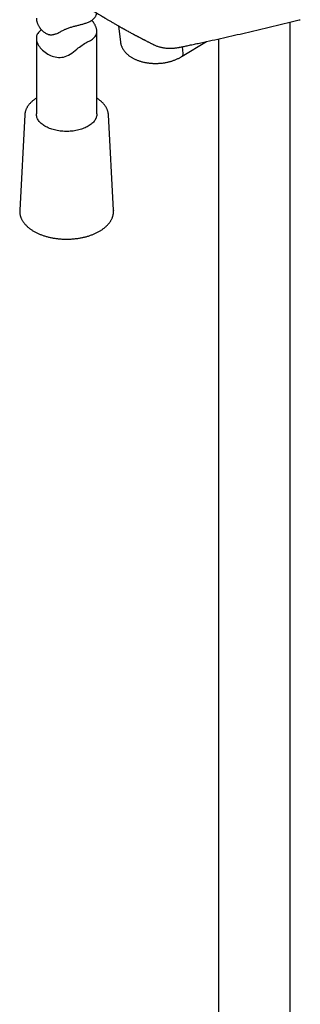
# Model space of a CAD drawing. Header units: millimetres. Extents: x 8 to 1577, y 12 to 2536.
# Tile 3 of 66: x 1329 to 1398, y 319 to 563. Entities that reach past the tile are written whole.
import ezdxf

# ---------------------------------------------------------------- set-up
doc = ezdxf.new("R2010")
doc.units = ezdxf.units.MM

msp = doc.modelspace()

# ---------------------------------------------------------------- linework, layer by layer
at = {"color": 7, "linetype": 'Continuous', "lineweight": 30}
for p, q in [((1353.18, 561.29), (1353.66, 557.28)), ((1395.73, 173.86), (1395.73, 562.23)), ((1347.81, 539.49), (1347.81, 559.89)), ((1332.81, 558.23), (1332.81, 539.49)), ((1368.91, 553.78), (1375, 557.44)), ((1369.21, 554.47), (1369, 556.14)), ((1377.93, 558.09), (1377.93, 173.55)), ((1369.21, 554.47), (1369.21, 554.46)), ((1329.94, 539.28), (1328.68, 515.63)), ((1350.67, 539.28), (1350.67, 539.3)), ((1351.93, 515.63), (1350.67, 539.28)), ((1351.93, 515.63), (1351.93, 515.56))]:
    msp.add_line(p, q, dxfattribs=at)
at = {"color": 7, "linetype": 'Continuous', "lineweight": 30, "flags": 128}
for points in [[(1334.07, 560.33), (1333.95, 560.26), (1333.66, 560.02), (1333.47, 559.85), (1333.31, 559.66), (1333.17, 559.46), (1333.05, 559.25), (1332.95, 559.04), (1332.88, 558.81), (1332.83, 558.59), (1332.81, 558.36), (1332.81, 558.12), (1332.83, 557.88), (1332.88, 557.63), (1332.94, 557.38), (1333.06, 557.06), (1333.21, 556.75), (1333.38, 556.46), (1333.57, 556.17), (1333.78, 555.9), (1334.06, 555.57), (1334.36, 555.28), (1334.66, 555.02), (1334.99, 554.76), (1335.32, 554.53), (1335.64, 554.33), (1335.98, 554.14), (1336.34, 553.98), (1336.71, 553.83), (1337.09, 553.7), (1337.49, 553.6), (1337.9, 553.53), (1338.31, 553.49), (1338.73, 553.48), (1339.16, 553.52), (1339.57, 553.59), (1339.98, 553.7), (1340.38, 553.85), (1340.76, 554.04), (1341.18, 554.29), (1341.58, 554.56), (1342, 554.87), (1342.41, 555.2), (1342.8, 555.51), (1343.2, 555.83), (1343.5, 556.07), (1343.81, 556.3), (1344.13, 556.52), (1344.44, 556.73), (1344.75, 556.92), (1345.06, 557.09), (1345.35, 557.26), (1345.64, 557.41), (1345.92, 557.56), (1346.19, 557.72), (1346.44, 557.87), (1346.7, 558.03), (1346.92, 558.2), (1347.17, 558.41), (1347.38, 558.64), (1347.55, 558.89), (1347.68, 559.16), (1347.74, 559.35), (1347.78, 559.56), (1347.8, 559.78), (1347.8, 560), (1347.8, 560)], [(1347.81, 539.49), (1347.8, 539.29), (1347.77, 539.08), (1347.73, 538.87), (1347.67, 538.67), (1347.59, 538.46), (1347.5, 538.26), (1347.38, 538.06), (1347.26, 537.86), (1347.11, 537.67), (1346.95, 537.48), (1346.78, 537.3), (1346.59, 537.12), (1346.38, 536.95), (1346.16, 536.78), (1345.93, 536.62), (1345.68, 536.47), (1345.42, 536.33), (1345.15, 536.19), (1344.87, 536.05), (1344.58, 535.93), (1344.27, 535.82), (1343.96, 535.71), (1343.64, 535.61), (1343.31, 535.52), (1342.98, 535.45), (1342.63, 535.38), (1342.29, 535.32), (1341.94, 535.26), (1341.58, 535.22), (1341.22, 535.19), (1340.86, 535.17), (1340.5, 535.16), (1340.14, 535.16), (1339.77, 535.17), (1339.41, 535.19), (1339.05, 535.22), (1338.7, 535.26), (1338.35, 535.31), (1338, 535.37), (1337.66, 535.44), (1337.32, 535.52), (1336.99, 535.61), (1336.67, 535.7), (1336.36, 535.81), (1336.05, 535.92), (1335.76, 536.05), (1335.48, 536.18), (1335.21, 536.32), (1334.95, 536.46), (1334.7, 536.62), (1334.47, 536.78), (1334.24, 536.94), (1334.04, 537.11), (1333.85, 537.29), (1333.67, 537.47), (1333.51, 537.66), (1333.36, 537.85), (1333.23, 538.05), (1333.12, 538.25), (1333.03, 538.45), (1332.95, 538.65), (1332.89, 538.86), (1332.84, 539.07), (1332.82, 539.28), (1332.81, 539.49), (1332.81, 539.49)]]:
    msp.add_lwpolyline(points, dxfattribs=at)
at = {"color": 7, "linetype": 'Continuous', "lineweight": 30}
for points, knots in [([(1343, 567.55), (1343.05, 567.52), (1343.18, 567.43), (1343.38, 567.3), (1343.6, 567.16), (1343.78, 567.04), (1343.92, 566.95), (1344.07, 566.85), (1344.26, 566.72), (1344.53, 566.55), (1344.85, 566.34), (1345.22, 566.1), (1345.61, 565.85), (1345.98, 565.61), (1346.34, 565.38), (1346.72, 565.15), (1347.12, 564.9), (1347.54, 564.64), (1347.97, 564.37), (1348.34, 564.14), (1348.65, 563.96), (1348.86, 563.82), (1349.05, 563.71), (1349.2, 563.62), (1349.34, 563.53), (1349.51, 563.43), (1349.7, 563.32), (1349.92, 563.19), (1350.14, 563.05), (1350.39, 562.9), (1350.68, 562.74), (1351, 562.55), (1351.33, 562.35), (1351.7, 562.13), (1352.06, 561.93), (1352.4, 561.73), (1352.7, 561.56), (1353, 561.39), (1353.29, 561.22), (1353.56, 561.07), (1353.81, 560.93), (1354.02, 560.81), (1354.18, 560.72), (1354.3, 560.65), (1354.43, 560.58), (1354.57, 560.5), (1354.74, 560.41), (1354.94, 560.3), (1355.21, 560.15), (1355.55, 559.96), (1355.94, 559.75), (1356.33, 559.54), (1356.65, 559.36), (1356.89, 559.23), (1357.05, 559.15), (1357.19, 559.08), (1357.3, 559.02), (1357.41, 558.96), (1357.55, 558.89), (1357.71, 558.8), (1357.9, 558.7), (1358.11, 558.59), (1358.32, 558.48), (1358.54, 558.36), (1358.75, 558.26), (1358.93, 558.16), (1359.08, 558.08), (1359.2, 558.02), (1359.31, 557.96), (1359.44, 557.9), (1359.59, 557.82), (1359.79, 557.72), (1360.03, 557.6), (1360.3, 557.46), (1360.57, 557.32), (1360.84, 557.18), (1361.11, 557.05), (1361.39, 556.91), (1361.63, 556.79), (1361.78, 556.71), (1361.83, 556.69)], [0, 0, 0, 0, 0.007733, 0.021887, 0.033899, 0.043768, 0.051494, 0.057085, 0.069074, 0.08272, 0.101128, 0.121887, 0.144977, 0.163872, 0.183676, 0.204389, 0.226012, 0.248547, 0.271993, 0.295834, 0.309521, 0.321262, 0.331057, 0.338905, 0.346052, 0.354205, 0.365119, 0.377143, 0.389215, 0.401243, 0.418348, 0.435364, 0.453279, 0.473146, 0.494977, 0.510175, 0.526188, 0.542008, 0.557033, 0.571262, 0.584695, 0.596568, 0.604075, 0.609984, 0.616047, 0.623566, 0.632544, 0.64298, 0.654653, 0.675286, 0.695843, 0.716323, 0.736526, 0.745914, 0.754113, 0.76112, 0.766937, 0.772105, 0.778574, 0.787313, 0.797682, 0.808503, 0.819487, 0.830636, 0.841882, 0.851758, 0.859077, 0.864738, 0.870103, 0.876678, 0.884465, 0.893464, 0.907332, 0.921603, 0.93562, 0.949383, 0.962891, 0.976618, 0.991923, 1, 1, 1, 1]), ([(1332.81, 563.18), (1332.81, 563.14), (1332.81, 563.02), (1332.83, 562.82), (1332.87, 562.57), (1332.93, 562.3), (1333.02, 562.04), (1333.13, 561.77), (1333.25, 561.52), (1333.41, 561.22), (1333.63, 560.87), (1333.9, 560.52), (1334.17, 560.22), (1334.44, 559.96), (1334.73, 559.73), (1335.04, 559.53), (1335.34, 559.37), (1335.63, 559.25), (1335.9, 559.17), (1336.17, 559.12), (1336.45, 559.1), (1336.72, 559.11), (1336.99, 559.15), (1337.26, 559.21), (1337.58, 559.31), (1337.94, 559.45), (1338.35, 559.64), (1338.76, 559.85), (1339.16, 560.06), (1339.51, 560.23), (1339.82, 560.39), (1340.13, 560.53), (1340.48, 560.67), (1340.88, 560.82), (1341.29, 560.96), (1341.71, 561.08), (1342.13, 561.2), (1342.54, 561.31), (1342.95, 561.41), (1343.36, 561.51), (1343.75, 561.61), (1344.14, 561.71), (1344.53, 561.82), (1344.92, 561.94), (1345.31, 562.08), (1345.71, 562.24), (1346.1, 562.43), (1346.45, 562.63), (1346.74, 562.83), (1346.97, 563.02), (1347.15, 563.21), (1347.32, 563.4), (1347.46, 563.6), (1347.58, 563.82), (1347.67, 564.04), (1347.74, 564.26), (1347.77, 564.41), (1347.78, 564.49)], [0, 0, 0, 0, 0.008316, 0.025135, 0.042015, 0.059007, 0.076058, 0.093167, 0.108836, 0.124545, 0.149796, 0.175203, 0.194249, 0.212875, 0.231584, 0.2504, 0.269346, 0.283423, 0.297584, 0.311851, 0.326234, 0.340297, 0.354457, 0.368696, 0.382991, 0.404875, 0.426842, 0.45104, 0.471117, 0.491241, 0.504563, 0.51792, 0.535905, 0.554033, 0.572322, 0.590764, 0.608719, 0.626799, 0.645002, 0.66331, 0.681155, 0.7, 0.718929, 0.739461, 0.760086, 0.784357, 0.80877, 0.833401, 0.858331, 0.876045, 0.89387, 0.911753, 0.929751, 0.947811, 0.965936, 0.983084, 1, 1, 1, 1]), ([(1347.8, 560), (1347.8, 560.08), (1347.79, 560.24), (1347.74, 560.48), (1347.68, 560.73), (1347.59, 560.99), (1347.49, 561.26), (1347.36, 561.52), (1347.22, 561.77), (1347.04, 562.06), (1346.82, 562.38), (1346.62, 562.6), (1346.54, 562.7)], [0, 0, 0, 0, 0.093693, 0.188182, 0.282672, 0.378127, 0.473583, 0.569526, 0.657507, 0.745489, 0.887532, 1, 1, 1, 1]), ([(1361.84, 556.69), (1361.9, 556.66), (1362.06, 556.57), (1362.35, 556.45), (1362.68, 556.32), (1363.03, 556.2), (1363.39, 556.09), (1363.75, 556), (1364.11, 555.93), (1364.49, 555.86), (1364.87, 555.81), (1365.25, 555.78), (1365.64, 555.76), (1366.03, 555.75), (1366.43, 555.76), (1366.83, 555.79), (1367.24, 555.83), (1367.65, 555.88), (1367.98, 555.93), (1368.23, 555.98), (1368.38, 556.01), (1368.78, 556.09), (1369.46, 556.23), (1370.5, 556.46), (1371.65, 556.71), (1373.41, 557.09), (1375.68, 557.58), (1378.46, 558.2), (1381.23, 558.82), (1383.99, 559.45), (1386.74, 560.09), (1389.48, 560.73), (1392.21, 561.38), (1394.93, 562.03), (1396.94, 562.52), (1398.03, 562.79), (1398.22, 562.84)], [0, 0, 0, 0, 0.005528, 0.015772, 0.026017, 0.036272, 0.046546, 0.056853, 0.067202, 0.077603, 0.088064, 0.098543, 0.108988, 0.11945, 0.129943, 0.140479, 0.151069, 0.161725, 0.172458, 0.176987, 0.180803, 0.184575, 0.208617, 0.235223, 0.268997, 0.302033, 0.377794, 0.453551, 0.529307, 0.60506, 0.680811, 0.756559, 0.832305, 0.90805, 0.983791, 1, 1, 1, 1]), ([(1353.67, 557.28), (1353.67, 557.24), (1353.68, 557.12), (1353.72, 556.91), (1353.78, 556.67), (1353.86, 556.42), (1353.95, 556.18), (1354.06, 555.94), (1354.18, 555.71), (1354.31, 555.48), (1354.46, 555.25), (1354.63, 555.03), (1354.81, 554.81), (1355.01, 554.6), (1355.21, 554.39), (1355.44, 554.19), (1355.67, 554), (1355.92, 553.82), (1356.18, 553.64), (1356.46, 553.47), (1356.74, 553.31), (1357.03, 553.15), (1357.34, 553.01), (1357.65, 552.88), (1357.97, 552.75), (1358.3, 552.64), (1358.63, 552.53), (1358.98, 552.43), (1359.32, 552.35), (1359.67, 552.27), (1360.03, 552.2), (1360.39, 552.14), (1360.76, 552.1), (1361.12, 552.06), (1361.49, 552.03), (1361.87, 552.01), (1362.24, 552), (1362.61, 552), (1362.98, 552.02), (1363.36, 552.04), (1363.73, 552.07), (1364.1, 552.11), (1364.46, 552.16), (1364.83, 552.22), (1365.19, 552.29), (1365.54, 552.37), (1365.9, 552.46), (1366.24, 552.55), (1366.58, 552.66), (1366.92, 552.78), (1367.24, 552.91), (1367.56, 553.04), (1367.88, 553.19), (1368.18, 553.34), (1368.47, 553.51), (1368.72, 553.66), (1368.87, 553.76), (1368.93, 553.8)], [0, 0, 0, 0, 0.007868, 0.024592, 0.04136, 0.0582, 0.075141, 0.092208, 0.109421, 0.1268, 0.144356, 0.162095, 0.18002, 0.198124, 0.216395, 0.234818, 0.253372, 0.272035, 0.290782, 0.309593, 0.328445, 0.347323, 0.366209, 0.38509, 0.403958, 0.422809, 0.441639, 0.460446, 0.479231, 0.497995, 0.516738, 0.535464, 0.554175, 0.572875, 0.591566, 0.610253, 0.628938, 0.647625, 0.666316, 0.685015, 0.703726, 0.722452, 0.741196, 0.759962, 0.778752, 0.797571, 0.81642, 0.835301, 0.854219, 0.873172, 0.892163, 0.91119, 0.930253, 0.949348, 0.968469, 0.98761, 1, 1, 1, 1]), ([(1368.93, 553.8), (1368.95, 553.81), (1369.01, 553.84), (1369.08, 553.94), (1369.16, 554.09), (1369.2, 554.26), (1369.21, 554.39), (1369.21, 554.46)], [0, 0, 0, 0, 0.097228, 0.319696, 0.548613, 0.77108, 1, 1, 1, 1]), ([(1332.81, 543.38), (1332.76, 543.35), (1332.62, 543.27), (1332.4, 543.12), (1332.14, 542.93), (1331.89, 542.73), (1331.66, 542.53), (1331.44, 542.33), (1331.24, 542.12), (1331.05, 541.9), (1330.87, 541.68), (1330.71, 541.45), (1330.56, 541.22), (1330.43, 540.99), (1330.31, 540.76), (1330.21, 540.52), (1330.12, 540.28), (1330.05, 540.04), (1330, 539.8), (1329.96, 539.55), (1329.94, 539.38), (1329.94, 539.29), (1329.94, 539.29)], [0, 0, 0, 0, 0.0270894, 0.0817954, 0.1364984, 0.1911844, 0.2458368, 0.3004358, 0.3549583, 0.4093782, 0.4636675, 0.517797, 0.5717384, 0.6254664, 0.6789605, 0.7322081, 0.7852058, 0.8379611, 0.8904931, 0.942832, 0.995018, 1, 1, 1, 1]), ([(1350.67, 539.3), (1350.67, 539.36), (1350.66, 539.51), (1350.62, 539.73), (1350.58, 539.97), (1350.51, 540.21), (1350.43, 540.45), (1350.34, 540.68), (1350.23, 540.92), (1350.1, 541.15), (1349.96, 541.37), (1349.8, 541.6), (1349.63, 541.82), (1349.45, 542.04), (1349.25, 542.25), (1349.04, 542.45), (1348.81, 542.66), (1348.57, 542.85), (1348.32, 543.04), (1348.07, 543.22), (1347.89, 543.33), (1347.81, 543.38)], [0, 0, 0, 0, 0.039321, 0.091539, 0.143832, 0.196249, 0.248834, 0.30162, 0.354633, 0.407883, 0.461374, 0.515098, 0.569038, 0.623173, 0.677478, 0.731925, 0.786488, 0.84114, 0.895858, 0.950621, 1, 1, 1, 1]), ([(1328.69, 515.64), (1328.68, 515.57), (1328.68, 515.41), (1328.68, 515.17), (1328.7, 514.92), (1328.74, 514.66), (1328.79, 514.41), (1328.86, 514.15), (1328.95, 513.9), (1329.05, 513.65), (1329.16, 513.41), (1329.29, 513.16), (1329.43, 512.92), (1329.59, 512.69), (1329.77, 512.45), (1329.96, 512.22), (1330.16, 512), (1330.38, 511.77), (1330.61, 511.56), (1330.85, 511.35), (1331.11, 511.14), (1331.38, 510.94), (1331.66, 510.75), (1331.95, 510.57), (1332.25, 510.39), (1332.57, 510.22), (1332.89, 510.05), (1333.23, 509.89), (1333.57, 509.74), (1333.93, 509.6), (1334.29, 509.47), (1334.66, 509.34), (1335.03, 509.22), (1335.42, 509.11), (1335.81, 509.01), (1336.2, 508.92), (1336.61, 508.83), (1337.01, 508.76), (1337.42, 508.69), (1337.84, 508.63), (1338.25, 508.59), (1338.68, 508.55), (1339.1, 508.51), (1339.52, 508.49), (1339.95, 508.48), (1340.37, 508.48), (1340.8, 508.48), (1341.22, 508.5), (1341.65, 508.52), (1342.07, 508.56), (1342.49, 508.6), (1342.9, 508.65), (1343.32, 508.71), (1343.73, 508.78), (1344.13, 508.86), (1344.53, 508.95), (1344.93, 509.04), (1345.31, 509.14), (1345.7, 509.26), (1346.07, 509.38), (1346.44, 509.51), (1346.8, 509.64), (1347.15, 509.79), (1347.49, 509.94), (1347.82, 510.1), (1348.14, 510.27), (1348.45, 510.44), (1348.75, 510.62), (1349.04, 510.81), (1349.32, 511.01), (1349.59, 511.21), (1349.84, 511.42), (1350.08, 511.63), (1350.31, 511.85), (1350.52, 512.07), (1350.72, 512.3), (1350.91, 512.53), (1351.08, 512.77), (1351.23, 513.01), (1351.37, 513.26), (1351.5, 513.5), (1351.61, 513.75), (1351.7, 514), (1351.78, 514.26), (1351.84, 514.51), (1351.89, 514.77), (1351.92, 515.02), (1351.93, 515.28), (1351.93, 515.46), (1351.93, 515.57), (1351.93, 515.59)], [0, 0, 0, 0, 0.009035, 0.020153, 0.031269, 0.042391, 0.053528, 0.064689, 0.075882, 0.087112, 0.098383, 0.109698, 0.121056, 0.132457, 0.143899, 0.155376, 0.166886, 0.178423, 0.189983, 0.201562, 0.213154, 0.224757, 0.236366, 0.24798, 0.259595, 0.27121, 0.282823, 0.294434, 0.30604, 0.317643, 0.329241, 0.340835, 0.352424, 0.364009, 0.37559, 0.387167, 0.39874, 0.410309, 0.421876, 0.43344, 0.445001, 0.456561, 0.468119, 0.479675, 0.491231, 0.502787, 0.514342, 0.525898, 0.537454, 0.549012, 0.560571, 0.572132, 0.583695, 0.595261, 0.60683, 0.618403, 0.629979, 0.641559, 0.653144, 0.664734, 0.676328, 0.687928, 0.699533, 0.711143, 0.722759, 0.734379, 0.746003, 0.75763, 0.76926, 0.780891, 0.79252, 0.804145, 0.815762, 0.827369, 0.838961, 0.850533, 0.862081, 0.8736, 0.885085, 0.896532, 0.907936, 0.919296, 0.930609, 0.941879, 0.953106, 0.964295, 0.975453, 0.986588, 0.997121, 1, 1, 1, 1])]:
    msp.add_open_spline(points, degree=3, knots=knots, dxfattribs=at)

doc.saveas('drawing.dxf')
